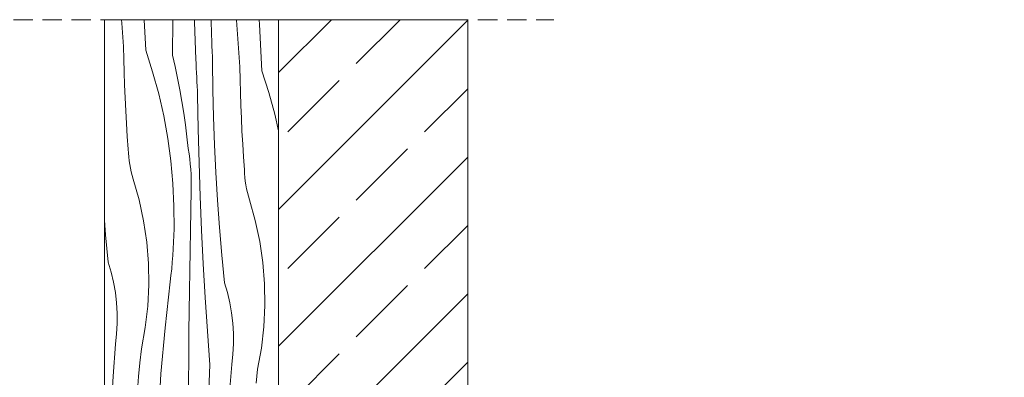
# Model space of a CAD drawing. Header units: millimetres. Extents: x -7814 to 55813, y 465 to 25965.
# Tile 73 of 112: x 52105 to 53123, y 9133 to 9503. Entities that reach past the tile are written whole.
import ezdxf

# ---------------------------------------------------------------- set-up
doc = ezdxf.new("R2010")
doc.units = ezdxf.units.MM
doc.linetypes.add('Hidden Line', pattern=[30.00000000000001, 20, -10.00000000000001])
doc.layers.add('2D Drafting - General2', color=251, linetype='Continuous', lineweight=15)
doc.layers.add('2D Drafting - General81', color=251, linetype='Continuous', lineweight=20)

# ---------------------------------------------------------------- blocks, each defined once
blk = doc.blocks.new('*X20')
at = {"layer": '2D Drafting - General81', "linetype": 'Continuous'}
for p, q in [((-46593.02023694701, 57140.68869167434), (-46593.23275134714, 57144.22646587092)), ((-46568.3823712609, 57112.5832058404), (-46570.07143245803, 57144.22646587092)), ((-46540.57878670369, 57107.68068372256), (-46540.34131347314, 57144.22646587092)), ((-46517.81571204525, 57141.55553861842), (-46517.88414431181, 57144.22646587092)), ((-46500.64749524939, 57139.21934621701), (-46500.79108291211, 57144.22646587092)), ((-46474.40045511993, 57143.62233934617), (-46474.42763838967, 57144.22646587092)), ((-46472.95247569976, 57119.51750585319), (-46474.40045511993, 57143.62233934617)), ((-46450.86342448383, 57139.1620951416), (-46451.01413432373, 57144.22646587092)), ((-46591.21008292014, 57116.60834731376), (-46593.02023694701, 57140.68869167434)), ((-46516.43528899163, 57103.42353366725), (-46517.81571204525, 57141.55553861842)), ((-46500.47563639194, 57133.66958288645), (-46500.64749524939, 57139.21934621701)), ((-46500.29107932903, 57128.12022732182), (-46500.47563639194, 57133.66958288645)), ((-46448.31461001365, 57091.41202001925), (-46450.86342448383, 57139.1620951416)), ((-46500.09382502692, 57122.57130857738), (-46500.29107932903, 57128.12022732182)), ((-46499.88387451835, 57117.02285570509), (-46500.09382502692, 57122.57130857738)), ((-46590.94338025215, 57103.29113427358), (-46591.21008292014, 57116.60834731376)), ((-46568.38237126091, 57112.58320584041), (-46561.15828062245, 57090.20054832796)), ((-46499.66122890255, 57111.47489775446), (-46499.88387451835, 57117.02285570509)), ((-46499.42588934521, 57105.92746377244), (-46499.66122890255, 57111.47489775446)), ((-46471.14232167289, 57095.43716149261), (-46472.95247569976, 57119.51750585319)), ((-46590.5824906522, 57089.97614076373), (-46590.94338025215, 57103.29113427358)), ((-46540.57878670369, 57107.68068372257), (-46537.86797307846, 57095.71374029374)), ((-46516.23828903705, 57098.7489969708), (-46516.43528899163, 57103.42353366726)), ((-46499.17785707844, 57100.38058280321), (-46499.42588934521, 57105.92746377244)), ((-46537.86797307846, 57095.71374029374), (-46535.35287061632, 57083.70413975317)), ((-46516.03523091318, 57094.07471951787), (-46516.23828903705, 57098.7489969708)), ((-46515.82611496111, 57089.40070915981), (-46516.03523091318, 57094.07471951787)), ((-46498.83599205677, 57071.80263771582), (-46499.17785707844, 57100.38058280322)), ((-46470.8756190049, 57082.11994845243), (-46471.14232167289, 57095.43716149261)), ((-46448.31461001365, 57091.41202001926), (-46441.0905193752, 57069.0293625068)), ((-46590.12743217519, 57076.6640329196), (-46590.5824906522, 57089.97614076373)), ((-46561.15828062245, 57090.20054832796), (-46554.93232643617, 57067.51997652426)), ((-46535.35287061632, 57083.70413975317), (-46533.03414957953, 57071.6550825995)), ((-46515.61094153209, 57084.72697374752), (-46515.82611496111, 57089.40070915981)), ((-46515.38971098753, 57080.05352113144), (-46515.61094153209, 57084.72697374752)), ((-46470.51472940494, 57068.80495494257), (-46470.8756190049, 57082.11994845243)), ((-46589.57822758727, 57063.35547673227), (-46590.12743217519, 57076.6640329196)), ((-46533.03414957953, 57071.6550825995), (-46530.91242789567, 57059.56977984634)), ((-46515.16242369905, 57075.38035916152), (-46515.38971098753, 57080.05352113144)), ((-46514.9290800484, 57070.70749568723), (-46515.16242369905, 57075.38035916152)), ((-46514.68968042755, 57066.03493855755), (-46514.9290800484, 57070.70749568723)), ((-46498.15572301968, 57043.23074503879), (-46498.83599205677, 57071.80263771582)), ((-46588.93490436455, 57050.05113801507), (-46589.57822758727, 57063.35547673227)), ((-46554.93232643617, 57067.51997652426), (-46549.71672073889, 57044.58597774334)), ((-46514.10581401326, 57031.1280229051), (-46514.68968042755, 57066.03493855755)), ((-46470.05967092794, 57055.49284709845), (-46470.51472940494, 57068.80495494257)), ((-46441.0905193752, 57069.0293625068), (-46434.86456518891, 57046.34879070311)), ((-46530.91242789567, 57059.56977984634), (-46528.988270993, 57047.45145216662)), ((-46469.51046634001, 57042.18429091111), (-46470.05967092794, 57055.49284709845)), ((-46588.19749469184, 57036.75168237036), (-46588.93490436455, 57050.05113801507)), ((-46549.71672073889, 57044.58597774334), (-46545.52169379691, 57021.44353638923)), ((-46528.988270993, 57047.45145216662), (-46527.26219164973, 57035.30332903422)), ((-46497.13714537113, 57014.66891182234), (-46498.15572301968, 57043.23074503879)), ((-46468.86714311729, 57028.87995219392), (-46469.51046634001, 57042.18429091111)), ((-46434.86456518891, 57046.34879070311), (-46430.9925600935, 57029.3228563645)), ((-46587.36603546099, 57023.45777515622), (-46588.19749469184, 57036.75168237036)), ((-46527.26219164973, 57035.30332903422), (-46525.7346498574, 57023.12864786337)), ((-46513.23456091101, 56996.22709772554), (-46514.10581401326, 57031.1280229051)), ((-46586.44056826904, 57010.17008145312), (-46587.36603546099, 57023.45777515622)), ((-46545.52169379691, 57021.44353638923), (-46542.35547403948, 56998.1380457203)), ((-46525.7346498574, 57023.12864786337), (-46524.40605269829, 57010.93065314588)), ((-46468.12973344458, 57015.58049654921), (-46468.86714311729, 57028.87995219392)), ((-46586.26350726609, 57006.22515761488), (-46586.44056826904, 57010.17008145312)), ((-46523.58197736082, 57005.61377243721), (-46524.40605269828, 57010.93065314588)), ((-46495.78040196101, 56986.1211437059), (-46497.13714537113, 57014.66891182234)), ((-46467.29827421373, 57002.28658933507), (-46468.12973344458, 57015.58049654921)), ((-46585.94809320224, 57002.28887908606), (-46586.26350726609, 57006.22515761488)), ((-46585.49471476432, 56998.36609656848), (-46585.94809320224, 57002.28887908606)), ((-46522.88273729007, 57000.27903870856), (-46523.58197736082, 57005.61377243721)), ((-46522.30871660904, 56994.92938256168), (-46522.88273729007, 57000.27903870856)), ((-46466.37280702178, 56988.99889563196), (-46467.29827421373, 57002.28658933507)), ((-46584.90393065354, 56994.46164413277), (-46585.49471476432, 56998.36609656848)), ((-46584.17646889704, 56990.58033326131), (-46584.90393065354, 56994.46164413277)), ((-46583.31322595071, 56986.72694691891), (-46584.17646889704, 56990.58033326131)), ((-46542.35547403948, 56998.1380457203), (-46540.22427191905, 56974.71521881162)), ((-46521.86023065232, 56989.56774279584), (-46522.30871660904, 56994.92938256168)), ((-46521.53752579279, 56984.19706479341), (-46521.86023065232, 56989.56774279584)), ((-46512.07598018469, 56961.33452901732), (-46513.23456091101, 56996.22709772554)), ((-46582.3152655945, 56982.90623365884), (-46583.31322595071, 56986.72694691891)), ((-46581.18381762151, 56979.12290177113), (-46582.3152655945, 56982.90623365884)), ((-46575.14764554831, 56957.78073209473), (-46581.18381762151, 56979.12290177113)), ((-46521.34077930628, 56978.8202989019), (-46521.53752579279, 56984.19706479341)), ((-46494.08568306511, 56957.59144435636), (-46495.78040196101, 56986.1211437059)), ((-46466.19574601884, 56985.05397179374), (-46466.37280702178, 56988.99889563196)), ((-46465.88033195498, 56981.1176932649), (-46466.19574601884, 56985.05397179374)), ((-46465.42695351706, 56977.19491074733), (-46465.88033195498, 56981.1176932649)), ((-46540.22427191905, 56974.71521881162), (-46539.1322677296, 56951.22099889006)), ((-46521.27009927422, 56973.44039881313), (-46521.34077930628, 56978.8202989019)), ((-46521.32552452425, 56968.06031994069), (-46521.27009927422, 56973.44039881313)), ((-46464.83616940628, 56973.29045831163), (-46465.42695351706, 56977.19491074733)), ((-46464.10870764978, 56969.40914744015), (-46464.83616940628, 56973.29045831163)), ((-46463.24546470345, 56965.55576109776), (-46464.10870764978, 56969.40914744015)), ((-46521.76881254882, 56947.170256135), (-46521.32552452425, 56968.06031994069)), ((-46510.63015037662, 56926.45268221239), (-46512.07598018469, 56961.33452901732)), ((-46462.24750434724, 56961.73504783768), (-46463.24546470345, 56965.55576109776)), ((-46461.11605637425, 56957.95171594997), (-46462.24750434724, 56961.73504783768)), ((-46570.51129971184, 56936.09138270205), (-46575.14764554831, 56957.78073209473)), ((-46539.1322677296, 56951.22099889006), (-46539.08160340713, 56927.70146921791)), ((-46492.05322635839, 56929.08381490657), (-46494.08568306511, 56957.59144435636)), ((-46455.07988430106, 56936.60954627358), (-46461.11605637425, 56957.95171594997)), ((-46522.17850769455, 56926.2795065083), (-46521.76881254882, 56947.170256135)), ((-46609.75107812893, 56921.77343921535), (-46610.99255683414, 56936.6935247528)), ((-46567.29438441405, 56914.14656473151), (-46570.51129971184, 56936.09138270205)), ((-46489.68331688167, 56900.60225339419), (-46492.05322635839, 56929.08381490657)), ((-46450.44353846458, 56914.92019688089), (-46455.07988430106, 56936.60954627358)), ((-46607.04404824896, 56893.32194002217), (-46609.75107812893, 56921.77343921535)), ((-46539.53406651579, 56913.96668043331), (-46539.26340569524, 56920.83261119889)), ((-46539.26340569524, 56920.83261119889), (-46539.08160340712, 56927.70146921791)), ((-46522.55460890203, 56905.38812508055), (-46522.17850769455, 56926.2795065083)), ((-46508.89716950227, 56891.5839220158), (-46510.63015037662, 56926.45268221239)), ((-46565.51050204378, 56892.03906954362), (-46567.29438441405, 56914.14656473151)), ((-46539.89354055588, 56907.10482638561), (-46539.53406651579, 56913.96668043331)), ((-46447.22662316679, 56892.97537891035), (-46450.44353846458, 56914.92019688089)), ((-46540.87867270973, 56893.39794269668), (-46540.34176763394, 56900.2481978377)), ((-46540.34176763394, 56900.2481978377), (-46539.89354055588, 56907.10482638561)), ((-46522.89711519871, 56884.49616587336), (-46522.55460890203, 56905.38812508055)), ((-46486.9762870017, 56872.15075420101), (-46489.68331688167, 56900.60225339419)), ((-46604.00610807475, 56883.03576892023), (-46607.04404824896, 56893.32194002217)), ((-46565.16719556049, 56869.86237636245), (-46565.51050204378, 56892.03906954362)), ((-46541.50416589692, 56886.55520780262), (-46540.87867270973, 56893.39794269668)), ((-46506.87715504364, 56856.73061224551), (-46508.89716950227, 56891.5839220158)), ((-46445.44274079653, 56870.86788372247), (-46447.22662316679, 56892.97537891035)), ((-46601.5572771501, 56872.59366072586), (-46604.00610807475, 56883.03576892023)), ((-46543.02048292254, 56872.89687962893), (-46542.21814247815, 56879.72113873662)), ((-46542.21814247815, 56879.72113873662), (-46541.50416589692, 56886.55520780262)), ((-46523.20602569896, 56863.60368290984), (-46522.89711519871, 56884.49616587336)), ((-46599.70546104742, 56862.0293257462), (-46601.5572771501, 56872.59366072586)), ((-46566.26591659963, 56847.7102570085), (-46565.16719556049, 56869.86237636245)), ((-46548.35138363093, 56825.37690880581), (-46543.02048292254, 56872.89687962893)), ((-46483.93834682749, 56861.86458309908), (-46486.9762870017, 56872.15075420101)), ((-46445.09943431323, 56848.69119054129), (-46445.44274079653, 56870.86788372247)), ((-46598.45663799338, 56851.37686887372), (-46599.70546104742, 56862.0293257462)), ((-46523.48133960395, 56842.71073021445), (-46523.20602569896, 56863.60368290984)), ((-46481.48951590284, 56851.4224749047), (-46483.93834682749, 56861.86458309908)), ((-46597.81483956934, 56840.67067948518), (-46598.45663799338, 56851.37686887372)), ((-46568.80201933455, 56825.67637939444), (-46566.26591659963, 56847.7102570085)), ((-46504.57024394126, 56821.89511567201), (-46506.87715504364, 56856.73061224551)), ((-46479.63769980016, 56840.85813992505), (-46481.48951590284, 56851.4224749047)), ((-46446.19815535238, 56826.53907118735), (-46445.09943431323, 56848.69119054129)), ((-46597.78213769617, 56829.94532042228), (-46597.81483956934, 56840.67067948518)), ((-46523.72305620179, 56821.81736181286), (-46523.48133960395, 56842.71073021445)), ((-46478.38887674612, 56830.20568305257), (-46479.63769980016, 56840.85813992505)), ((-46598.35863794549, 56819.2354164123), (-46597.78213769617, 56829.94532042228)), ((-46477.74707832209, 56819.49949366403), (-46478.38887674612, 56830.20568305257)), ((-46448.73425808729, 56804.50519357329), (-46446.19815535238, 56826.53907118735)), ((-46599.54247919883, 56808.57554228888), (-46598.35863794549, 56819.2354164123)), ((-46572.7647801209, 56803.85391146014), (-46568.80201933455, 56825.67637939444)), ((-46552.56050189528, 56777.74446762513), (-46548.35138363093, 56825.37690880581)), ((-46523.93117486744, 56800.92363173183), (-46523.72305620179, 56821.81736181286)), ((-46501.97659258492, 56787.0797938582), (-46504.57024394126, 56821.89511567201)), ((-46477.71437644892, 56808.77413460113), (-46477.74707832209, 56819.49949366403)), ((-46602.00587150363, 56775.62129931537), (-46599.54247919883, 56808.57554228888)), ((-46478.29087669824, 56798.06423059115), (-46477.71437644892, 56808.77413460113)), ((-46574.29196238, 56789.42532790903), (-46572.7647801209, 56803.85391146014)), ((-46524.28446046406, 56761.57990927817), (-46523.93117486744, 56800.92363173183)), ((-46479.47471795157, 56787.40435646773), (-46478.29087669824, 56798.06423059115)), ((-46452.69701887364, 56782.682725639), (-46448.73425808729, 56804.50519357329)), ((-46575.68876623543, 56774.9835396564), (-46574.29196238, 56789.42532790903)), ((-46503.41870756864, 56748.95007219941), (-46501.97659258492, 56787.0797938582)), ((-46481.93811025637, 56754.45011349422), (-46479.47471795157, 56787.40435646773)), ((-46604.02026562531, 56742.63656575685), (-46602.00587150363, 56775.62129931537)), ((-46555.64549797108, 56730.02603378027), (-46552.56050189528, 56777.74446762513)), ((-46454.22420113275, 56768.25414208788), (-46452.69701887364, 56782.682725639)), ((-46576.95507774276, 56760.52972479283), (-46575.68876623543, 56774.9835396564))]:
    blk.add_line(p, q, dxfattribs=at)
blk = doc.blocks.new('Wype_nienie_24')
at = {"layer": '2D Drafting - General2', "linetype": 'Continuous'}
for p, q in [((-46610.99255683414, 57144.22646587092), (-46610.99255683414, 55365.34941756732)), ((-46430.9925600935, 57144.22646587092), (-46610.99255683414, 57144.22646587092)), ((-46430.9925600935, 55546.22052564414), (-46430.9925600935, 57144.22646587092))]:
    blk.add_line(p, q, dxfattribs=at)
at = {"layer": '2D Drafting - General81', "linetype": 'Continuous'}
blk.add_blockref('*X20', (0, 0), dxfattribs=at)

msp = doc.modelspace()

# ---------------------------------------------------------------- hatches: boundary and pattern name
at = {"layer": '2D Drafting - General81', "linetype": 'Continuous'}
h = msp.add_hatch(dxfattribs=at)
h.set_pattern_fill('SOLID___DASHED', color=256, style=0, pattern_type=2)
h.set_pattern_definition([(44.99999999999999, (98803.87108439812, -47641.55253353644), (-70.71067811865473, 70.71067811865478), []), (44.99999999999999, (98768.51574533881, -47606.19719447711), (-70.71067811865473, 70.71067811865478), [75, -25])])
h.paths.add_polyline_path([(52372.87852756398, 9502.673932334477), (52372.87852756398, 7904.667991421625), (52568.42425582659, 7904.667991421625), (53968.47015288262, 7904.667991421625), (53968.47015288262, 8100.213719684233), (52568.42425582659, 8100.213719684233), (52568.42425582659, 9502.673932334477)])

# ---------------------------------------------------------------- linework, layer by layer
at = {"layer": '2D Drafting - General2', "linetype": 'Hidden Line'}
msp.add_line((51678.90919246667, 9502.673907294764), (52657.14094091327, 9502.673907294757), dxfattribs=at)
at = {"layer": '2D Drafting - General2', "linetype": 'Continuous', "flags": 128}
msp.add_lwpolyline([(52372.87852756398, 9502.673932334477), (52372.87852756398, 7904.667991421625), (52568.42425582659, 7904.667991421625), (53968.47015288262, 7904.667991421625), (53968.47015288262, 8100.213719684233), (52568.42425582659, 8100.213719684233), (52568.42425582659, 9502.673932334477)], close=True, dxfattribs=at)

# ---------------------------------------------------------------- block references
at = {"layer": '2D Drafting - General81', "linetype": 'Continuous'}
msp.add_blockref('Wype_nienie_24', (98803.87108439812, -47641.55253353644), dxfattribs=at)

doc.saveas('drawing.dxf')
